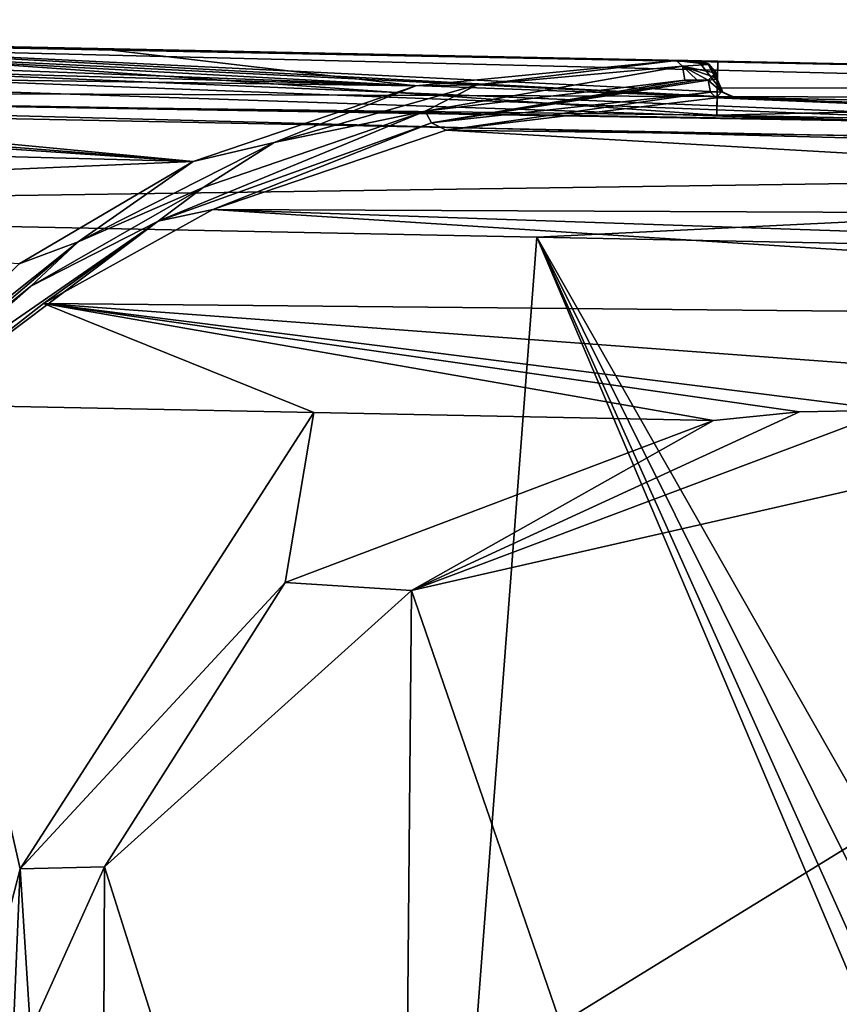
# Model space of a CAD drawing. Extents: x -200 to 200, y -434 to 356.
# Tile 9 of 256: x -149 to -126, y -396 to -368. Entities that reach past the tile are written whole.
import ezdxf

# ---------------------------------------------------------------- set-up
doc = ezdxf.new("R2010")
doc.units = 0
doc.header["$LTSCALE"] = 52.148148
for name, color, linetype in [('12', 7, 'CONTINUOUS'), ('122', 7, 'CONTINUOUS'), ('124', 7, 'CONTINUOUS'), ('125', 7, 'CONTINUOUS'), ('126', 7, 'CONTINUOUS'), ('132', 7, 'CONTINUOUS'), ('143', 7, 'CONTINUOUS'), ('145', 7, 'CONTINUOUS'), ('146', 7, 'CONTINUOUS'), ('147', 7, 'CONTINUOUS'), ('20', 7, 'CONTINUOUS'), ('21', 7, 'CONTINUOUS'), ('26', 7, 'CONTINUOUS'), ('27', 7, 'CONTINUOUS'), ('28', 7, 'CONTINUOUS'), ('3', 7, 'CONTINUOUS'), ('35', 7, 'CONTINUOUS'), ('39', 7, 'CONTINUOUS'), ('4', 7, 'CONTINUOUS'), ('40', 7, 'CONTINUOUS'), ('41', 7, 'CONTINUOUS'), ('42', 7, 'CONTINUOUS'), ('43', 7, 'CONTINUOUS'), ('5', 7, 'CONTINUOUS'), ('55', 7, 'CONTINUOUS'), ('63', 7, 'CONTINUOUS')]:
    doc.layers.add(name, color=color, linetype=linetype)

msp = doc.modelspace()

# ---------------------------------------------------------------- linework, layer by layer
at = {"layer": '12', "color": 7, "linetype": 'CONTINUOUS'}
for points in [[(-167.512, -369.341, -13.433), (-162.55, -368.833, -10), (-137.6, -370.196, -14.056), (-167.512, -369.341, -13.433)], [(-162.55, -368.833, -10), (-146.453, -369.157, -10), (-137.6, -370.196, -14.056), (-162.55, -368.833, -10)], [(-146.453, -369.157, -10), (-130.355, -369.482, -10), (-137.6, -370.196, -14.056), (-146.453, -369.157, -10)], [(-170.685, -369.738, -14.498), (-167.512, -369.341, -13.433), (-137.6, -370.196, -14.056), (-170.685, -369.738, -14.498)], [(-173.826, -369.924, -14.962), (-170.685, -369.738, -14.498), (-143.801, -372.299, -17.226), (-173.826, -369.924, -14.962)], [(-143.801, -372.299, -17.226), (-170.685, -369.738, -14.498), (-137.6, -370.196, -14.056), (-143.801, -372.299, -17.226)], [(-173.832, -370.257, -15.503), (-173.826, -369.924, -14.962), (-143.801, -372.299, -17.226), (-173.832, -370.257, -15.503)], [(-173.858, -371.512, -17.048), (-173.832, -370.257, -15.503), (-143.801, -372.299, -17.226), (-173.858, -371.512, -17.048)], [(-173.899, -373.587, -18.649), (-173.858, -371.512, -17.048), (-143.801, -372.299, -17.226), (-173.899, -373.587, -18.649)], [(-148.644, -375.146, -19.179), (-173.899, -373.587, -18.649), (-143.801, -372.299, -17.226), (-148.644, -375.146, -19.179)]]:
    msp.add_3dface(points, dxfattribs=at)
at = {"layer": '122', "color": 7, "linetype": 'CONTINUOUS'}
for points in [[(-163.933, -423.693, 20), (-138.417, -429.2, 20), (-174, -373.604, 20), (-163.933, -423.693, 20)], [(-174, -373.604, 20), (-138.417, -429.2, 20), (-134.228, -374.405, 20), (-174, -373.604, 20)], [(-138.417, -429.2, 20), (-111, -429.2, 20), (-134.228, -374.405, 20), (-138.417, -429.2, 20)], [(-111, -429.2, 20), (-111, -426.2, 20), (-134.228, -374.405, 20), (-111, -429.2, 20)], [(-111, -426.2, 20), (-109.828, -423.372, 20), (-134.228, -374.405, 20), (-111, -426.2, 20)], [(-134.228, -374.405, 20), (-107, -422.2, 20), (-94.456, -375.205, 20), (-134.228, -374.405, 20)], [(-109.828, -423.372, 20), (-107, -422.2, 20), (-134.228, -374.405, 20), (-109.828, -423.372, 20)]]:
    msp.add_3dface(points, dxfattribs=at)
at = {"layer": '124', "color": 7, "linetype": 'CONTINUOUS'}
for points in [[(-159.04, -368.904, 0.025), (-149.332, -369.099, 15), (-129.192, -369.505, 15), (-159.04, -368.904, 0.025)], [(-129.192, -369.505, 0.025), (-159.04, -368.904, 0.025), (-129.192, -369.505, 15), (-129.192, -369.505, 0.025)]]:
    msp.add_3dface(points, dxfattribs=at)
at = {"layer": '125', "color": 7, "linetype": 'CONTINUOUS'}
for points in [[(-129.223, -371.005, 0.025), (-192, -370.241, 0.025), (-159.04, -368.904, 0.025), (-129.223, -371.005, 0.025)], [(-129.192, -369.505, 0.025), (-129.223, -371.005, 0.025), (-159.04, -368.904, 0.025), (-129.192, -369.505, 0.025)], [(-94.396, -372.206, 0.025), (-192, -370.241, 0.025), (-129.223, -371.005, 0.025), (-94.396, -372.206, 0.025)], [(-94.386, -371.706, 0.025), (-94.396, -372.206, 0.025), (-129.223, -371.005, 0.025), (-94.386, -371.706, 0.025)]]:
    msp.add_3dface(points, dxfattribs=at)
at = {"layer": '126', "color": 7, "linetype": 'CONTINUOUS'}
for points in [[(-94.396, -372.206, 0.025), (-94.396, -372.206), (-192, -370.241), (-94.396, -372.206, 0.025)], [(-192, -370.241, 0.025), (-94.396, -372.206, 0.025), (-192, -370.241), (-192, -370.241, 0.025)]]:
    msp.add_3dface(points, dxfattribs=at)
at = {"layer": '132', "color": 7, "linetype": 'CONTINUOUS'}
for points in [[(-173.934, -370.32, 18.77), (-94.364, -370.621, 16.994), (-173.9, -368.652, 15.685), (-173.934, -370.32, 18.77)], [(-173.9, -368.652, 15.685), (-94.356, -370.206, 15), (-171.712, -368.67, 15.464), (-173.9, -368.652, 15.685)], [(-94.364, -370.621, 16.994), (-94.356, -370.206, 15), (-173.9, -368.652, 15.685), (-94.364, -370.621, 16.994)], [(-171.712, -368.67, 15.464), (-94.356, -370.206, 15), (-129.192, -369.505, 15), (-171.712, -368.67, 15.464)], [(-149.332, -369.099, 15), (-171.712, -368.67, 15.464), (-129.192, -369.505, 15), (-149.332, -369.099, 15)], [(-174, -373.604, 20), (-94.401, -372.467, 19.183), (-173.935, -370.358, 18.803), (-174, -373.604, 20)], [(-173.935, -370.358, 18.803), (-94.385, -371.671, 18.536), (-173.934, -370.32, 18.77), (-173.935, -370.358, 18.803)], [(-94.401, -372.467, 19.183), (-94.385, -371.671, 18.536), (-173.935, -370.358, 18.803), (-94.401, -372.467, 19.183)], [(-94.385, -371.671, 18.536), (-94.364, -370.621, 16.994), (-173.934, -370.32, 18.77), (-94.385, -371.671, 18.536)], [(-174, -373.604, 20), (-134.228, -374.405, 20), (-94.401, -372.467, 19.183), (-174, -373.604, 20)], [(-134.228, -374.405, 20), (-94.456, -375.205, 20), (-94.401, -372.467, 19.183), (-134.228, -374.405, 20)]]:
    msp.add_3dface(points, dxfattribs=at)
at = {"layer": '143', "color": 7, "linetype": 'CONTINUOUS'}
for points in [[(-129.223, -371.005, 0.025), (-129.223, -371.005, 0.483), (-94.386, -371.706, 0.483), (-129.223, -371.005, 0.025)], [(-94.386, -371.706, 0.025), (-129.223, -371.005, 0.025), (-94.386, -371.706, 0.483), (-94.386, -371.706, 0.025)]]:
    msp.add_3dface(points, dxfattribs=at)
at = {"layer": '145', "color": 7, "linetype": 'CONTINUOUS'}
for points in [[(-129.223, -371.005, 0.025), (-129.192, -369.505, 0.025), (-129.192, -369.505, 15), (-129.223, -371.005, 0.025)], [(-129.223, -371.005, 0.025), (-129.192, -369.505, 15), (-129.207, -370.255, 7.741), (-129.223, -371.005, 0.025)], [(-129.223, -371.005, 0.483), (-129.223, -371.005, 0.025), (-129.207, -370.255, 7.741), (-129.223, -371.005, 0.483)]]:
    msp.add_3dface(points, dxfattribs=at)
at = {"layer": '146', "color": 7, "linetype": 'CONTINUOUS'}
for points in [[(-192, -370.241), (-94.396, -372.206), (-192, -432.2), (-192, -370.241)], [(-192, -432.2), (-94.396, -372.206), (-95, -432.2), (-192, -432.2)]]:
    msp.add_3dface(points, dxfattribs=at)
at = {"layer": '147', "color": 7, "linetype": 'CONTINUOUS'}
for points in [[(-129.192, -369.505, 15), (-94.356, -370.206, 15), (-129.207, -370.255, 7.741), (-129.192, -369.505, 15)], [(-129.223, -371.005, 0.483), (-94.356, -370.206, 15), (-94.386, -371.706, 0.483), (-129.223, -371.005, 0.483)], [(-94.356, -370.206, 15), (-129.223, -371.005, 0.483), (-129.207, -370.255, 7.741), (-94.356, -370.206, 15)]]:
    msp.add_3dface(points, dxfattribs=at)
at = {"layer": '20', "color": 7, "linetype": 'CONTINUOUS'}
for points in [[(-192, -370.241), (-192, -432.2), (-95, -432.2), (-192, -370.241)], [(-94.396, -372.206), (-192, -370.241), (-95, -432.2), (-94.396, -372.206)]]:
    msp.add_3dface(points, dxfattribs=at)
at = {"layer": '21', "color": 7, "linetype": 'CONTINUOUS'}
for points in [[(-148.612, -391.98, -19), (-151, -401.2, -19), (-151.568, -379.056, -19), (-148.612, -391.98, -19)], [(-140.442, -379.281, -19), (-148.612, -391.98, -19), (-151.568, -379.056, -19), (-140.442, -379.281, -19)], [(-141.237, -384.009, -19), (-148.612, -391.98, -19), (-140.442, -379.281, -19), (-141.237, -384.009, -19)], [(-129.316, -379.505, -19), (-141.237, -384.009, -19), (-140.442, -379.281, -19), (-129.316, -379.505, -19)]]:
    msp.add_3dface(points, dxfattribs=at)
at = {"layer": '26', "color": 7, "linetype": 'CONTINUOUS'}
for points in [[(-128.724, -370.515, -9.854), (-94.376, -371.206, -0.025), (-128.758, -370.514, -10), (-128.724, -370.515, -9.854)], [(-94.376, -371.206, -0.025), (-94.376, -371.206, -10), (-128.758, -370.514, -10), (-94.376, -371.206, -0.025)], [(-128.713, -370.515, -9.701), (-94.376, -371.206, -0.025), (-128.724, -370.515, -9.854), (-128.713, -370.515, -9.701)], [(-128.713, -370.515, -0.025), (-94.376, -371.206, -0.025), (-128.713, -370.515, -9.701), (-128.713, -370.515, -0.025)]]:
    msp.add_3dface(points, dxfattribs=at)
at = {"layer": '27', "color": 7, "linetype": 'CONTINUOUS'}
for points in [[(-129.24, -370.521, -10.552), (-94.391, -371.971, -13.63), (-136.755, -371.425, -14.259), (-129.24, -370.521, -10.552)], [(-128.941, -370.516, -10.32), (-94.39, -371.891, -13.444), (-129.24, -370.521, -10.552), (-128.941, -370.516, -10.32)], [(-94.39, -371.891, -13.444), (-94.391, -371.971, -13.63), (-129.24, -370.521, -10.552), (-94.39, -371.891, -13.444)], [(-128.758, -370.514, -10), (-94.39, -371.891, -13.444), (-128.941, -370.516, -10.32), (-128.758, -370.514, -10)], [(-94.376, -371.206, -10), (-94.39, -371.891, -13.444), (-128.758, -370.514, -10), (-94.376, -371.206, -10)], [(-136.755, -371.425, -14.259), (-94.429, -373.842, -16.364), (-143.253, -373.629, -17.051), (-136.755, -371.425, -14.259)], [(-94.391, -371.971, -13.63), (-94.429, -373.842, -16.364), (-136.755, -371.425, -14.259), (-94.391, -371.971, -13.63)], [(-143.253, -373.629, -17.051), (-94.488, -376.761, -18.315), (-147.965, -376.251, -18.528), (-143.253, -373.629, -17.051)], [(-94.458, -375.294, -17.542), (-94.488, -376.761, -18.315), (-143.253, -373.629, -17.051), (-94.458, -375.294, -17.542)], [(-94.429, -373.842, -16.364), (-94.458, -375.294, -17.542), (-143.253, -373.629, -17.051), (-94.429, -373.842, -16.364)], [(-140.442, -379.281, -19), (-151.568, -379.056, -19), (-147.965, -376.251, -18.528), (-140.442, -379.281, -19)], [(-129.316, -379.505, -19), (-147.965, -376.251, -18.528), (-126.922, -379.265, -18.995), (-129.316, -379.505, -19)], [(-129.316, -379.505, -19), (-140.442, -379.281, -19), (-147.965, -376.251, -18.528), (-129.316, -379.505, -19)], [(-147.965, -376.251, -18.528), (-124.376, -379.215, -18.992), (-126.922, -379.265, -18.995), (-147.965, -376.251, -18.528)], [(-94.488, -376.761, -18.315), (-94.557, -380.204, -19), (-147.965, -376.251, -18.528), (-94.488, -376.761, -18.315)], [(-94.557, -380.204, -19), (-124.376, -379.215, -18.992), (-147.965, -376.251, -18.528), (-94.557, -380.204, -19)]]:
    msp.add_3dface(points, dxfattribs=at)
at = {"layer": '28', "color": 7, "linetype": 'CONTINUOUS'}
for points in [[(-137.343, -370.895, -14.272), (-130.107, -370.034, -10.485), (-137.164, -371.22, -14.181), (-137.343, -370.895, -14.272)], [(-129.768, -370.033, -10.304), (-129.466, -370.033, -10.141), (-137.164, -371.22, -14.181), (-129.768, -370.033, -10.304)], [(-137.164, -371.22, -14.181), (-129.466, -370.033, -10.141), (-129.397, -370.367, -10.261), (-137.164, -371.22, -14.181)], [(-130.107, -370.034, -10.485), (-129.768, -370.033, -10.304), (-137.164, -371.22, -14.181), (-130.107, -370.034, -10.485)], [(-136.755, -371.425, -14.259), (-137.164, -371.22, -14.181), (-129.397, -370.367, -10.261), (-136.755, -371.425, -14.259)], [(-129.24, -370.521, -10.552), (-136.755, -371.425, -14.259), (-129.397, -370.367, -10.261), (-129.24, -370.521, -10.552)], [(-144.77, -373.959, -17.491), (-137.343, -370.895, -14.272), (-137.164, -371.22, -14.181), (-144.77, -373.959, -17.491)], [(-143.518, -373.016, -17.151), (-137.343, -370.895, -14.272), (-144.77, -373.959, -17.491), (-143.518, -373.016, -17.151)], [(-143.253, -373.629, -17.051), (-144.77, -373.959, -17.491), (-137.164, -371.22, -14.181), (-143.253, -373.629, -17.051)], [(-136.755, -371.425, -14.259), (-143.253, -373.629, -17.051), (-137.164, -371.22, -14.181), (-136.755, -371.425, -14.259)], [(-148.319, -375.766, -18.853), (-143.518, -373.016, -17.151), (-144.77, -373.959, -17.491), (-148.319, -375.766, -18.853)], [(-143.253, -373.629, -17.051), (-147.965, -376.251, -18.528), (-144.77, -373.959, -17.491), (-143.253, -373.629, -17.051)], [(-151.568, -379.056, -19), (-151.802, -378.811, -19.133), (-144.77, -373.959, -17.491), (-151.568, -379.056, -19)], [(-151.802, -378.811, -19.133), (-148.319, -375.766, -18.853), (-144.77, -373.959, -17.491), (-151.802, -378.811, -19.133)], [(-147.965, -376.251, -18.528), (-151.568, -379.056, -19), (-144.77, -373.959, -17.491), (-147.965, -376.251, -18.528)], [(-151.912, -378.696, -19.462), (-148.319, -375.766, -18.853), (-151.802, -378.811, -19.133), (-151.912, -378.696, -19.462)]]:
    msp.add_3dface(points, dxfattribs=at)
at = {"layer": '3', "color": 7, "linetype": 'CONTINUOUS'}
for points in [[(-162.55, -368.833, -10), (-159.947, -368.886, -5.311), (-146.453, -369.157, -10), (-162.55, -368.833, -10)], [(-159.947, -368.886, -5.311), (-159.04, -368.904, -0.025), (-146.453, -369.157, -10), (-159.947, -368.886, -5.311)], [(-159.04, -368.904, -0.025), (-129.741, -369.494, -0.025), (-146.453, -369.157, -10), (-159.04, -368.904, -0.025)], [(-146.453, -369.157, -10), (-129.741, -369.494, -0.025), (-130.355, -369.482, -10), (-146.453, -369.157, -10)], [(-130.355, -369.482, -10), (-129.741, -369.494, -0.025), (-130.032, -369.488, -9.827), (-130.355, -369.482, -10)], [(-129.741, -369.494, -0.025), (-129.741, -369.494, -9.671), (-130.032, -369.488, -9.827), (-129.741, -369.494, -0.025)]]:
    msp.add_3dface(points, dxfattribs=at)
at = {"layer": '35', "color": 7, "linetype": 'CONTINUOUS'}
for points in [[(-129.202, -370.029, -0.025), (-129.055, -370.37, -0.025), (-129.202, -370.029, -9.701), (-129.202, -370.029, -0.025)], [(-129.202, -370.029, -9.701), (-129.055, -370.37, -0.025), (-129.055, -370.37, -9.701), (-129.202, -370.029, -9.701)], [(-129.055, -370.37, -0.025), (-128.713, -370.515, -0.025), (-129.055, -370.37, -9.701), (-129.055, -370.37, -0.025)], [(-128.713, -370.515, -0.025), (-128.713, -370.515, -9.701), (-129.055, -370.37, -9.701), (-128.713, -370.515, -0.025)]]:
    msp.add_3dface(points, dxfattribs=at)
at = {"layer": '39', "color": 7, "linetype": 'CONTINUOUS'}
for points in [[(-129.243, -369.835, -9.973), (-129.227, -369.881, -9.907), (-129.349, -369.932, -10.065), (-129.243, -369.835, -9.973)], [(-129.227, -369.881, -9.907), (-129.216, -369.919, -9.853), (-129.349, -369.932, -10.065), (-129.227, -369.881, -9.907)], [(-129.225, -370.002, -9.851), (-129.466, -370.033, -10.141), (-129.349, -369.932, -10.065), (-129.225, -370.002, -9.851)], [(-129.466, -370.033, -10.141), (-129.225, -370.002, -9.851), (-129.093, -370.36, -9.894), (-129.466, -370.033, -10.141)], [(-129.397, -370.367, -10.261), (-129.466, -370.033, -10.141), (-129.093, -370.36, -9.894), (-129.397, -370.367, -10.261)], [(-129.216, -369.919, -9.853), (-129.222, -369.96, -9.851), (-129.349, -369.932, -10.065), (-129.216, -369.919, -9.853)], [(-129.222, -369.96, -9.851), (-129.225, -370.002, -9.851), (-129.349, -369.932, -10.065), (-129.222, -369.96, -9.851)], [(-129.24, -370.521, -10.552), (-129.397, -370.367, -10.261), (-129.093, -370.36, -9.894), (-129.24, -370.521, -10.552)], [(-128.758, -370.514, -10), (-129.24, -370.521, -10.552), (-129.093, -370.36, -9.894), (-128.758, -370.514, -10)], [(-128.758, -370.514, -10), (-128.941, -370.516, -10.32), (-129.24, -370.521, -10.552), (-128.758, -370.514, -10)]]:
    msp.add_3dface(points, dxfattribs=at)
at = {"layer": '4', "color": 7, "linetype": 'CONTINUOUS'}
for points in [[(-191.526, -368.926, -0.025), (-94.396, -372.206, -0.025), (-190.466, -368.494, -0.025), (-191.526, -368.926, -0.025)], [(-190.466, -368.494, -0.025), (-94.396, -372.206, -0.025), (-186.5, -368.351, -0.025), (-190.466, -368.494, -0.025)], [(-163.5, -368.814, -0.025), (-186.5, -368.351, -0.025), (-128.713, -370.515, -0.025), (-163.5, -368.814, -0.025)], [(-94.396, -372.206, -0.025), (-128.713, -370.515, -0.025), (-186.5, -368.351, -0.025), (-94.396, -372.206, -0.025)], [(-192, -370.241, -0.025), (-94.396, -372.206, -0.025), (-191.526, -368.926, -0.025), (-192, -370.241, -0.025)], [(-159.04, -368.904, -0.025), (-163.5, -368.814, -0.025), (-128.713, -370.515, -0.025), (-159.04, -368.904, -0.025)], [(-129.741, -369.494, -0.025), (-159.04, -368.904, -0.025), (-129.055, -370.37, -0.025), (-129.741, -369.494, -0.025)], [(-129.055, -370.37, -0.025), (-159.04, -368.904, -0.025), (-128.713, -370.515, -0.025), (-129.055, -370.37, -0.025)], [(-129.471, -369.571, -0.025), (-129.741, -369.494, -0.025), (-129.055, -370.37, -0.025), (-129.471, -369.571, -0.025)], [(-129.284, -369.755, -0.025), (-129.471, -369.571, -0.025), (-129.202, -370.029, -0.025), (-129.284, -369.755, -0.025)], [(-129.202, -370.029, -0.025), (-129.471, -369.571, -0.025), (-129.055, -370.37, -0.025), (-129.202, -370.029, -0.025)], [(-128.713, -370.515, -0.025), (-94.396, -372.206, -0.025), (-94.376, -371.206, -0.025), (-128.713, -370.515, -0.025)]]:
    msp.add_3dface(points, dxfattribs=at)
at = {"layer": '40', "color": 7, "linetype": 'CONTINUOUS'}
for points in [[(-129.225, -370.002, -9.851), (-129.222, -369.96, -9.851), (-129.207, -369.973, -9.778), (-129.225, -370.002, -9.851)], [(-129.202, -370.029, -9.701), (-129.225, -370.002, -9.851), (-129.207, -369.973, -9.778), (-129.202, -370.029, -9.701)], [(-129.225, -370.002, -9.851), (-129.202, -370.029, -9.701), (-129.093, -370.36, -9.894), (-129.225, -370.002, -9.851)], [(-129.222, -369.96, -9.851), (-129.216, -369.919, -9.853), (-129.207, -369.973, -9.778), (-129.222, -369.96, -9.851)], [(-129.202, -370.029, -9.701), (-129.055, -370.37, -9.701), (-129.093, -370.36, -9.894), (-129.202, -370.029, -9.701)], [(-128.713, -370.515, -9.701), (-128.724, -370.515, -9.854), (-129.093, -370.36, -9.894), (-128.713, -370.515, -9.701)], [(-129.055, -370.37, -9.701), (-128.713, -370.515, -9.701), (-129.093, -370.36, -9.894), (-129.055, -370.37, -9.701)], [(-128.724, -370.515, -9.854), (-128.758, -370.514, -10), (-129.093, -370.36, -9.894), (-128.724, -370.515, -9.854)]]:
    msp.add_3dface(points, dxfattribs=at)
at = {"layer": '41', "color": 7, "linetype": 'CONTINUOUS'}
for points in [[(-129.741, -369.494, -9.671), (-129.471, -369.571, -0.025), (-129.43, -369.598, -9.858), (-129.741, -369.494, -9.671)], [(-129.741, -369.494, -0.025), (-129.471, -369.571, -0.025), (-129.741, -369.494, -9.671), (-129.741, -369.494, -0.025)], [(-129.471, -369.571, -0.025), (-129.284, -369.755, -0.025), (-129.43, -369.598, -9.858), (-129.471, -369.571, -0.025)], [(-129.284, -369.755, -0.025), (-129.243, -369.835, -9.973), (-129.43, -369.598, -9.858), (-129.284, -369.755, -0.025)], [(-129.284, -369.755, -0.025), (-129.202, -370.029, -0.025), (-129.243, -369.835, -9.973), (-129.284, -369.755, -0.025)], [(-129.202, -370.029, -0.025), (-129.227, -369.881, -9.907), (-129.243, -369.835, -9.973), (-129.202, -370.029, -0.025)], [(-129.202, -370.029, -0.025), (-129.216, -369.919, -9.853), (-129.227, -369.881, -9.907), (-129.202, -370.029, -0.025)], [(-129.216, -369.919, -9.853), (-129.202, -370.029, -0.025), (-129.207, -369.973, -9.778), (-129.216, -369.919, -9.853)], [(-129.202, -370.029, -0.025), (-129.202, -370.029, -9.701), (-129.207, -369.973, -9.778), (-129.202, -370.029, -0.025)]]:
    msp.add_3dface(points, dxfattribs=at)
at = {"layer": '42', "color": 7, "linetype": 'CONTINUOUS'}
for points in [[(-137.6, -370.196, -14.056), (-130.355, -369.482, -10), (-135.896, -370.164, -13.491), (-137.6, -370.196, -14.056)], [(-135.896, -370.164, -13.491), (-130.355, -369.482, -10), (-130.175, -369.645, -10.342), (-135.896, -370.164, -13.491)], [(-137.343, -370.895, -14.272), (-135.896, -370.164, -13.491), (-130.175, -369.645, -10.342), (-137.343, -370.895, -14.272)], [(-130.107, -370.034, -10.485), (-137.343, -370.895, -14.272), (-130.175, -369.645, -10.342), (-130.107, -370.034, -10.485)], [(-143.801, -372.299, -17.226), (-137.6, -370.196, -14.056), (-141.546, -371.764, -16.388), (-143.801, -372.299, -17.226)], [(-137.343, -370.895, -14.272), (-141.546, -371.764, -16.388), (-135.896, -370.164, -13.491), (-137.343, -370.895, -14.272)], [(-141.546, -371.764, -16.388), (-137.6, -370.196, -14.056), (-135.896, -370.164, -13.491), (-141.546, -371.764, -16.388)], [(-137.343, -370.895, -14.272), (-143.518, -373.016, -17.151), (-141.546, -371.764, -16.388), (-137.343, -370.895, -14.272)], [(-143.518, -373.016, -17.151), (-147.003, -374.532, -18.699), (-141.546, -371.764, -16.388), (-143.518, -373.016, -17.151)], [(-147.003, -374.532, -18.699), (-143.801, -372.299, -17.226), (-141.546, -371.764, -16.388), (-147.003, -374.532, -18.699)], [(-148.644, -375.146, -19.179), (-143.801, -372.299, -17.226), (-147.003, -374.532, -18.699), (-148.644, -375.146, -19.179)], [(-143.518, -373.016, -17.151), (-148.319, -375.766, -18.853), (-147.003, -374.532, -18.699), (-143.518, -373.016, -17.151)], [(-152.027, -378.544, -19.837), (-148.644, -375.146, -19.179), (-147.003, -374.532, -18.699), (-152.027, -378.544, -19.837)], [(-151.912, -378.696, -19.462), (-152.027, -378.544, -19.837), (-147.003, -374.532, -18.699), (-151.912, -378.696, -19.462)], [(-148.319, -375.766, -18.853), (-151.912, -378.696, -19.462), (-147.003, -374.532, -18.699), (-148.319, -375.766, -18.853)]]:
    msp.add_3dface(points, dxfattribs=at)
at = {"layer": '43', "color": 7, "linetype": 'CONTINUOUS'}
for points in [[(-130.355, -369.482, -10), (-130.032, -369.488, -9.827), (-129.43, -369.598, -9.858), (-130.355, -369.482, -10)], [(-130.355, -369.482, -10), (-129.43, -369.598, -9.858), (-130.175, -369.645, -10.342), (-130.355, -369.482, -10)], [(-129.43, -369.598, -9.858), (-129.243, -369.835, -9.973), (-130.175, -369.645, -10.342), (-129.43, -369.598, -9.858)], [(-130.032, -369.488, -9.827), (-129.741, -369.494, -9.671), (-129.43, -369.598, -9.858), (-130.032, -369.488, -9.827)], [(-129.768, -370.033, -10.304), (-130.107, -370.034, -10.485), (-130.175, -369.645, -10.342), (-129.768, -370.033, -10.304)], [(-129.349, -369.932, -10.065), (-129.466, -370.033, -10.141), (-130.175, -369.645, -10.342), (-129.349, -369.932, -10.065)], [(-129.466, -370.033, -10.141), (-129.768, -370.033, -10.304), (-130.175, -369.645, -10.342), (-129.466, -370.033, -10.141)], [(-129.243, -369.835, -9.973), (-129.349, -369.932, -10.065), (-130.175, -369.645, -10.342), (-129.243, -369.835, -9.973)]]:
    msp.add_3dface(points, dxfattribs=at)
at = {"layer": '5', "color": 7, "linetype": 'CONTINUOUS'}
for points in [[(-94.396, -372.206), (-192, -370.241, -0.025), (-192, -370.241), (-94.396, -372.206)], [(-94.396, -372.206, -0.025), (-192, -370.241, -0.025), (-94.396, -372.206), (-94.396, -372.206, -0.025)]]:
    msp.add_3dface(points, dxfattribs=at)
at = {"layer": '55', "color": 7, "linetype": 'CONTINUOUS'}
for points in [[(-124.416, -381.206, -17), (-125, -421.2, -17), (-137.718, -384.239, -17), (-124.416, -381.206, -17)], [(-137.718, -384.239, -17), (-138.024, -417.999, -17), (-146.263, -391.925, -17), (-137.718, -384.239, -17)], [(-125, -421.2, -17), (-138.024, -417.999, -17), (-137.718, -384.239, -17), (-125, -421.2, -17)], [(-146.263, -391.925, -17), (-146.337, -410.356, -17), (-148.325, -396.491, -17), (-146.263, -391.925, -17)], [(-138.024, -417.999, -17), (-146.337, -410.356, -17), (-146.263, -391.925, -17), (-138.024, -417.999, -17)]]:
    msp.add_3dface(points, dxfattribs=at)
at = {"layer": '63', "color": 7, "linetype": 'CONTINUOUS'}
for points in [[(-126.922, -379.265, -18.995), (-124.376, -379.215, -18.992), (-137.718, -384.239, -17), (-126.922, -379.265, -18.995)], [(-124.376, -379.215, -18.992), (-124.416, -381.206, -17), (-137.718, -384.239, -17), (-124.376, -379.215, -18.992)], [(-129.316, -379.505, -19), (-126.922, -379.265, -18.995), (-137.718, -384.239, -17), (-129.316, -379.505, -19)], [(-141.237, -384.009, -19), (-129.316, -379.505, -19), (-137.718, -384.239, -17), (-141.237, -384.009, -19)], [(-148.612, -391.98, -19), (-141.237, -384.009, -19), (-146.263, -391.925, -17), (-148.612, -391.98, -19)], [(-141.237, -384.009, -19), (-137.718, -384.239, -17), (-146.263, -391.925, -17), (-141.237, -384.009, -19)], [(-151, -401.2, -19), (-148.612, -391.98, -19), (-149, -401.2, -17), (-151, -401.2, -19)], [(-149, -401.2, -17), (-148.612, -391.98, -19), (-148.325, -396.491, -17), (-149, -401.2, -17)], [(-148.612, -391.98, -19), (-146.263, -391.925, -17), (-148.325, -396.491, -17), (-148.612, -391.98, -19)]]:
    msp.add_3dface(points, dxfattribs=at)

doc.saveas('drawing.dxf')
